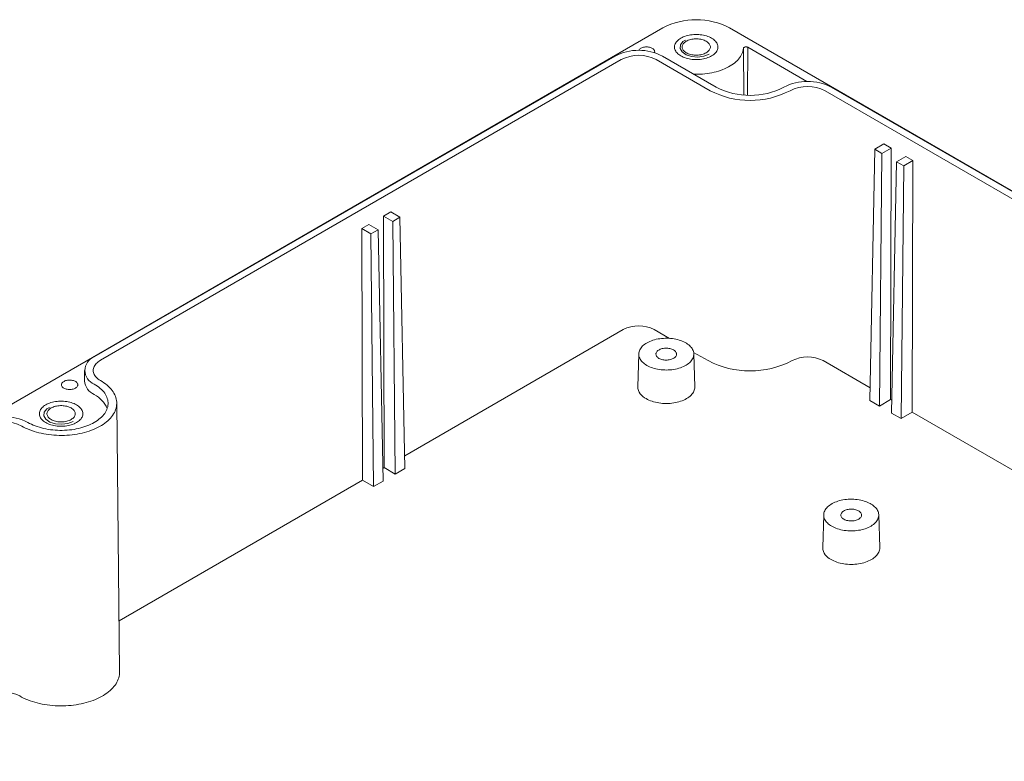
# Model space of a CAD drawing. Header units: inches. Extents: x 0.3 to 33.9, y 0.2 to 21.7.
# Tile 11 of 15: x 28.9 to 31.2, y 4.6 to 6.3. Entities that reach past the tile are written whole.
import ezdxf

# ---------------------------------------------------------------- set-up
doc = ezdxf.new("R2010")
doc.units = ezdxf.units.IN
doc.header["$MEASUREMENT"] = 0
doc.linetypes.add('SLD-Dashed', pattern=[0.075, 0.05, -0.025])
doc.linetypes.add('SLD-Solid', pattern=[0])

msp = doc.modelspace()

# ---------------------------------------------------------------- linework, layer by layer
at = {"color": 7, "linetype": 'SLD-Solid', "lineweight": 15}
for p, q in [((30.3865, 6.30997), (27.46579, 4.62388)), ((32.40445, 5.23333), (30.53945, 6.30997)), ((30.57251, 6.15552), (30.57136, 6.26294)), ((30.58061, 6.15509), (30.58143, 6.2652)), ((30.71757, 6.1866), (30.58143, 6.2652)), ((30.2763, 6.24503), (29.07899, 5.55384)), ((30.29044, 6.23686), (29.09313, 5.54567)), ((30.49479, 6.16543), (30.37105, 6.23686)), ((30.50894, 6.17359), (30.38519, 6.24503)), ((32.1123, 5.38433), (30.75925, 6.16543)), ((32.12644, 5.39249), (30.77339, 6.17359)), ((30.86193, 5.45337), (30.87339, 6.03098)), ((30.87339, 6.03098), (30.8946, 6.04323)), ((30.89, 6.02139), (30.87339, 6.03098)), ((30.91122, 6.03363), (30.89, 6.02139)), ((30.8946, 6.04323), (30.91122, 6.03363)), ((30.91122, 6.03363), (30.90965, 5.45532)), ((30.8841, 5.44057), (30.89, 6.02139)), ((30.91195, 5.42449), (30.92341, 6.0021)), ((30.92341, 6.0021), (30.94462, 6.01435)), ((30.94003, 5.99251), (30.92341, 6.0021)), ((30.96124, 6.00476), (30.94003, 5.99251)), ((30.94462, 6.01435), (30.96124, 6.00476)), ((30.96124, 6.00476), (30.95968, 5.42645)), ((30.93413, 5.41169), (30.94003, 5.99251)), ((29.74391, 5.87729), (29.76053, 5.88688)), ((29.76053, 5.88688), (29.78174, 5.87464)), ((29.74547, 5.29898), (29.74391, 5.87729)), ((29.76512, 5.86505), (29.74391, 5.87729)), ((29.78174, 5.87464), (29.76512, 5.86505)), ((29.77103, 5.28423), (29.76512, 5.86505)), ((29.7932, 5.29703), (29.78174, 5.87464)), ((29.69389, 5.84841), (29.7105, 5.85801)), ((29.69545, 5.2701), (29.69389, 5.84841)), ((29.7151, 5.83617), (29.69389, 5.84841)), ((29.7105, 5.85801), (29.73172, 5.84576)), ((29.73172, 5.84576), (29.7151, 5.83617)), ((29.74317, 5.26815), (29.73172, 5.84576)), ((29.721, 5.25535), (29.7151, 5.83617)), ((29.79262, 5.3262), (30.29511, 5.61628)), ((30.36638, 5.61628), (30.40126, 5.59615)), ((30.33088, 5.56054), (30.32846, 5.48502)), ((30.45697, 5.56399), (30.49012, 5.54485)), ((30.45978, 5.48502), (30.45736, 5.56054)), ((30.75458, 5.54485), (30.86251, 5.48254)), ((29.05644, 5.5224), (29.05644, 5.49829)), ((29.13722, 4.82948), (29.13062, 5.44734)), ((30.86193, 5.45337), (30.8841, 5.44057)), ((30.8841, 5.44057), (30.90965, 5.45532)), ((30.90965, 5.45532), (30.91253, 5.45366)), ((30.91195, 5.42449), (30.93413, 5.41169)), ((30.93413, 5.41169), (30.95968, 5.42645)), ((30.95968, 5.42645), (31.37003, 5.18955)), ((29.74259, 5.29732), (29.74547, 5.29898)), ((29.74547, 5.29898), (29.77103, 5.28423)), ((29.77103, 5.28423), (29.7932, 5.29703)), ((29.13597, 4.94712), (29.69545, 5.2701)), ((29.69545, 5.2701), (29.721, 5.25535)), ((29.721, 5.25535), (29.74317, 5.26815)), ((30.75612, 5.19066), (30.75369, 5.11514)), ((30.88502, 5.11514), (30.8826, 5.19066))]:
    msp.add_line(p, q, dxfattribs=at)
at = {"color": 7, "linetype": 'SLD-Solid', "lineweight": 15, "flags": 128}
for points in [[(30.42762, 6.24541), (30.43036, 6.24394), (30.43328, 6.24259), (30.43637, 6.24138), (30.43961, 6.2403), (30.44298, 6.23936), (30.44646, 6.23857), (30.45003, 6.23794), (30.45368, 6.23746), (30.45738, 6.23714), (30.4611, 6.23697), (30.46484, 6.23697), (30.46857, 6.23714), (30.47227, 6.23746), (30.47592, 6.23794), (30.47949, 6.23857), (30.48297, 6.23936), (30.48634, 6.2403), (30.48958, 6.24138), (30.49267, 6.24259), (30.49559, 6.24394), (30.49833, 6.24541), (30.50087, 6.24699), (30.5032, 6.24868), (30.50531, 6.25046), (30.50718, 6.25233), (30.5088, 6.25428), (30.51017, 6.25629), (30.51127, 6.25835), (30.5121, 6.26045), (30.51266, 6.26259), (30.51294, 6.26474), (30.51294, 6.2669), (30.51266, 6.26905), (30.5121, 6.27119), (30.51127, 6.27329), (30.51017, 6.27535), (30.5088, 6.27736), (30.50718, 6.27931), (30.50531, 6.28118), (30.5032, 6.28296), (30.50087, 6.28465), (30.49833, 6.28623), (30.49559, 6.2877), (30.49267, 6.28904), (30.48958, 6.29026), (30.48634, 6.29134), (30.48297, 6.29228), (30.47949, 6.29306), (30.47592, 6.2937), (30.47227, 6.29418), (30.46857, 6.2945), (30.46484, 6.29466), (30.4611, 6.29466), (30.45738, 6.2945), (30.45368, 6.29418), (30.45003, 6.2937), (30.44646, 6.29306), (30.44298, 6.29228), (30.43961, 6.29134), (30.43637, 6.29026), (30.43328, 6.28904), (30.43036, 6.2877), (30.42762, 6.28623), (30.42508, 6.28465), (30.42274, 6.28296), (30.42064, 6.28118), (30.41877, 6.27931), (30.41715, 6.27736), (30.41578, 6.27535), (30.41468, 6.27329), (30.41385, 6.27119), (30.41329, 6.26905), (30.41301, 6.2669), (30.41301, 6.26474), (30.41329, 6.26259), (30.41385, 6.26045), (30.41468, 6.25835), (30.41578, 6.25629), (30.41715, 6.25428), (30.41877, 6.25233), (30.42064, 6.25046), (30.42274, 6.24868), (30.42508, 6.24699), (30.42762, 6.24541)], [(30.42762, 6.24541), (30.43036, 6.24394), (30.43328, 6.24259), (30.43637, 6.24138), (30.43961, 6.2403), (30.44298, 6.23936), (30.44646, 6.23857), (30.45003, 6.23794), (30.45368, 6.23746), (30.45738, 6.23714), (30.4611, 6.23697), (30.46484, 6.23697), (30.46857, 6.23714), (30.47227, 6.23746), (30.47592, 6.23794), (30.47949, 6.23857), (30.48297, 6.23936), (30.48634, 6.2403), (30.48958, 6.24138), (30.49267, 6.24259), (30.49559, 6.24394), (30.49833, 6.24541), (30.50087, 6.24699), (30.5032, 6.24868), (30.50531, 6.25046), (30.50718, 6.25233), (30.5088, 6.25428), (30.51017, 6.25629), (30.51127, 6.25835), (30.5121, 6.26045), (30.51266, 6.26259), (30.51294, 6.26474), (30.51294, 6.2669), (30.51266, 6.26905), (30.5121, 6.27119), (30.51127, 6.27329), (30.51017, 6.27535), (30.5088, 6.27736), (30.50718, 6.27931), (30.50531, 6.28118), (30.5032, 6.28296), (30.50087, 6.28465), (30.49833, 6.28623), (30.49559, 6.2877), (30.49267, 6.28904), (30.48958, 6.29026), (30.48634, 6.29134), (30.48297, 6.29228), (30.47949, 6.29306), (30.47592, 6.2937), (30.47227, 6.29418), (30.46857, 6.2945), (30.46484, 6.29466), (30.4611, 6.29466), (30.45738, 6.2945), (30.45368, 6.29418), (30.45003, 6.2937), (30.44646, 6.29306), (30.44298, 6.29228), (30.43961, 6.29134), (30.43637, 6.29026), (30.43328, 6.28904), (30.43036, 6.2877), (30.42762, 6.28623), (30.42508, 6.28465), (30.42274, 6.28296), (30.42064, 6.28118), (30.41877, 6.27931), (30.41715, 6.27736), (30.41578, 6.27535), (30.41468, 6.27329), (30.41385, 6.27119), (30.41329, 6.26905), (30.41301, 6.2669), (30.41301, 6.26474), (30.41329, 6.26259), (30.41385, 6.26045), (30.41468, 6.25835), (30.41578, 6.25629), (30.41715, 6.25428), (30.41877, 6.25233), (30.42064, 6.25046), (30.42274, 6.24868), (30.42508, 6.24699), (30.42762, 6.24541)], [(30.44001, 6.25256), (30.44222, 6.25139), (30.44462, 6.25035), (30.44717, 6.24944), (30.44985, 6.24867), (30.45265, 6.24804), (30.45554, 6.24757), (30.45849, 6.24725), (30.46147, 6.24709), (30.46447, 6.24709), (30.46746, 6.24725), (30.47041, 6.24757), (30.4733, 6.24804), (30.47609, 6.24867), (30.47878, 6.24944), (30.48133, 6.25035), (30.48372, 6.25139), (30.48594, 6.25256), (30.48796, 6.25384), (30.48977, 6.25522), (30.49135, 6.2567), (30.49269, 6.25825), (30.49377, 6.25986), (30.49459, 6.26153), (30.49514, 6.26323), (30.49542, 6.26495), (30.49542, 6.26669), (30.49514, 6.26841), (30.49459, 6.27011), (30.49377, 6.27178), (30.49269, 6.27339), (30.49135, 6.27494), (30.48977, 6.27642), (30.48796, 6.2778), (30.48594, 6.27908), (30.48372, 6.28024), (30.48133, 6.28129), (30.47878, 6.2822), (30.47609, 6.28297), (30.4733, 6.2836), (30.47041, 6.28407), (30.46746, 6.28439), (30.46447, 6.28455), (30.46147, 6.28455), (30.45849, 6.28439), (30.45554, 6.28407), (30.45265, 6.2836), (30.44985, 6.28297), (30.44717, 6.2822), (30.44462, 6.28129), (30.44222, 6.28024), (30.44001, 6.27908), (30.43799, 6.2778), (30.43618, 6.27642), (30.4346, 6.27494), (30.43326, 6.27339), (30.43218, 6.27178), (30.43136, 6.27011), (30.43081, 6.26841), (30.43053, 6.26669), (30.43053, 6.26495), (30.43081, 6.26323), (30.43136, 6.26153), (30.43218, 6.25986), (30.43326, 6.25825), (30.4346, 6.2567), (30.43618, 6.25522), (30.43799, 6.25384), (30.44001, 6.25256)], [(30.33064, 6.25805), (30.33094, 6.25861), (30.33181, 6.25985), (30.33293, 6.26101), (30.3343, 6.26209), (30.33588, 6.26306), (30.33765, 6.26391), (30.3396, 6.26463), (30.34168, 6.26521), (30.34387, 6.26563), (30.34613, 6.26589), (30.34843, 6.266), (30.35074, 6.26594), (30.35302, 6.26571), (30.35523, 6.26533), (30.35734, 6.26479), (30.35932, 6.2641), (30.36114, 6.26329), (30.36277, 6.26234), (30.36419, 6.26129), (30.36538, 6.26015), (30.36631, 6.25893), (30.36697, 6.25765), (30.36736, 6.25634), (30.36747, 6.25501), (30.36729, 6.25368), (30.36702, 6.25281)], [(30.57136, 6.26294), (30.57096, 6.25971), (30.57027, 6.2565), (30.56929, 6.25332), (30.56803, 6.25016), (30.56649, 6.24705), (30.56467, 6.24399), (30.56258, 6.24099), (30.56023, 6.23805), (30.55762, 6.23519), (30.55475, 6.23241), (30.55164, 6.22972), (30.54829, 6.22712), (30.54472, 6.22463), (30.54092, 6.22225), (30.53692, 6.21998), (30.53272, 6.21784), (30.52834, 6.21582), (30.52378, 6.21394), (30.51905, 6.2122), (30.51418, 6.2106), (30.50917, 6.20915), (30.50404, 6.20784), (30.4988, 6.2067), (30.49346, 6.20571), (30.48805, 6.20488), (30.48256, 6.20421), (30.47702, 6.20371), (30.47145, 6.20337), (30.46585, 6.20321), (30.46025, 6.2032), (30.45754, 6.20326)], [(30.58143, 6.2652), (30.58037, 6.26568), (30.57914, 6.26602), (30.5778, 6.26618), (30.57644, 6.26616), (30.57512, 6.26596), (30.57392, 6.2656), (30.57289, 6.26508), (30.5721, 6.26444), (30.57158, 6.26372), (30.57136, 6.26294)], [(30.3494, 5.53405), (30.35245, 5.5324), (30.35568, 5.53087), (30.35909, 5.52946), (30.36265, 5.52819), (30.36634, 5.52706), (30.37016, 5.52607), (30.37408, 5.52523), (30.37809, 5.52455), (30.38217, 5.52401), (30.3863, 5.52363), (30.39046, 5.52341), (30.39464, 5.52335), (30.39882, 5.52345), (30.40298, 5.52371), (30.4071, 5.52413), (30.41116, 5.5247), (30.41515, 5.52543), (30.41905, 5.52631), (30.42283, 5.52733), (30.4265, 5.5285), (30.43002, 5.5298), (30.43338, 5.53124), (30.43657, 5.5328), (30.43958, 5.53448), (30.44238, 5.53627), (30.44498, 5.53816), (30.44735, 5.54015), (30.4495, 5.54222), (30.45139, 5.54437), (30.45304, 5.54659), (30.45443, 5.54887), (30.45556, 5.5512), (30.45642, 5.55356), (30.457, 5.55595), (30.45732, 5.55836), (30.45735, 5.56077), (30.45711, 5.56318), (30.45659, 5.56558), (30.4558, 5.56795), (30.45474, 5.57028), (30.45341, 5.57257), (30.45183, 5.57481), (30.44999, 5.57698), (30.44791, 5.57907), (30.4456, 5.58108), (30.44305, 5.583), (30.4403, 5.58482), (30.43734, 5.58652), (30.43419, 5.58812), (30.43087, 5.58958), (30.42739, 5.59092), (30.42376, 5.59212), (30.42, 5.59318), (30.41613, 5.5941), (30.41217, 5.59486), (30.40812, 5.59547), (30.40401, 5.59593), (30.39986, 5.59623), (30.39569, 5.59637), (30.39151, 5.59635), (30.38733, 5.59617), (30.38319, 5.59583), (30.3791, 5.59534), (30.37507, 5.59468), (30.37113, 5.59388), (30.36728, 5.59293), (30.36356, 5.59183), (30.35996, 5.5906), (30.35652, 5.58923), (30.35324, 5.58773), (30.35014, 5.58611), (30.34723, 5.58437), (30.34453, 5.58253), (30.34204, 5.58059), (30.33978, 5.57856), (30.33776, 5.57644), (30.33599, 5.57426), (30.33447, 5.57201), (30.33321, 5.5697), (30.33222, 5.56736), (30.33149, 5.56498), (30.33104, 5.56258), (30.33087, 5.56017), (30.33098, 5.55775), (30.33136, 5.55535), (30.33201, 5.55296), (30.33294, 5.55061), (30.33413, 5.5483), (30.33558, 5.54603), (30.3373, 5.54383), (30.33926, 5.5417), (30.34146, 5.53964), (30.34389, 5.53768), (30.34654, 5.53581), (30.3494, 5.53405)], [(30.37733, 5.55017), (30.37924, 5.54918), (30.38133, 5.54831), (30.38357, 5.54758), (30.38593, 5.547), (30.38839, 5.54656), (30.39091, 5.54628), (30.39348, 5.54616), (30.39605, 5.5462), (30.3986, 5.5464), (30.40109, 5.54676), (30.4035, 5.54727), (30.40581, 5.54793), (30.40798, 5.54873), (30.40998, 5.54966), (30.4118, 5.55071), (30.41341, 5.55187), (30.41479, 5.55312), (30.41594, 5.55445), (30.41682, 5.55584), (30.41744, 5.55728), (30.41779, 5.55875), (30.41786, 5.56024), (30.41765, 5.56172), (30.41717, 5.56318), (30.41641, 5.56459), (30.4154, 5.56596), (30.41413, 5.56725), (30.41263, 5.56846), (30.41091, 5.56956), (30.409, 5.57055), (30.40691, 5.57142), (30.40467, 5.57215), (30.40231, 5.57274), (30.39985, 5.57317), (30.39733, 5.57345), (30.39476, 5.57357), (30.39219, 5.57353), (30.38964, 5.57333), (30.38715, 5.57297), (30.38473, 5.57246), (30.38243, 5.5718), (30.38026, 5.571), (30.37826, 5.57007), (30.37644, 5.56902), (30.37483, 5.56786), (30.37345, 5.56661), (30.3723, 5.56528), (30.37142, 5.56389), (30.3708, 5.56245), (30.37045, 5.56098), (30.37038, 5.55949), (30.37059, 5.55802), (30.37107, 5.55656), (30.37183, 5.55514), (30.37284, 5.55377), (30.37411, 5.55248), (30.37561, 5.55128), (30.37733, 5.55017)], [(29.09313, 5.54567), (29.09036, 5.54395), (29.08781, 5.54212), (29.08549, 5.54019), (29.08341, 5.53817), (29.08159, 5.53607), (29.08003, 5.5339), (29.07875, 5.53167), (29.07774, 5.5294), (29.07702, 5.52709), (29.07658, 5.52475), (29.07644, 5.5224), (29.07658, 5.52006), (29.07702, 5.51772), (29.07774, 5.51541), (29.07875, 5.51313), (29.08003, 5.5109), (29.08159, 5.50873), (29.08341, 5.50663), (29.08549, 5.50461), (29.08781, 5.50268), (29.09036, 5.50086), (29.09313, 5.49914)], [(29.09313, 5.49914), (29.09727, 5.49663), (29.10121, 5.49401), (29.10493, 5.49129), (29.10842, 5.48848), (29.11168, 5.48557), (29.1147, 5.48258), (29.11748, 5.4795), (29.12, 5.47636), (29.12226, 5.47315), (29.12426, 5.46989), (29.126, 5.46657), (29.12746, 5.46321), (29.12865, 5.45981), (29.12956, 5.45639), (29.13019, 5.45294), (29.13054, 5.44948), (29.13061, 5.44602), (29.1304, 5.44256), (29.12991, 5.4391), (29.12914, 5.43567), (29.12809, 5.43226), (29.12676, 5.42888), (29.12516, 5.42554), (29.1233, 5.42225), (29.12116, 5.41901), (29.11877, 5.41583), (29.11612, 5.41272), (29.11322, 5.40969), (29.11008, 5.40674), (29.1067, 5.40387), (29.1031, 5.40111), (29.09927, 5.39844), (29.09523, 5.39588), (29.09099, 5.39343), (29.08655, 5.39109), (29.08192, 5.38888), (29.07713, 5.3868), (29.07217, 5.38485), (29.06705, 5.38304), (29.0618, 5.38136), (29.05641, 5.37984), (29.05091, 5.37845), (29.0453, 5.37722), (29.0396, 5.37614), (29.03381, 5.37522), (29.02796, 5.37446), (29.02205, 5.37385), (29.0161, 5.3734), (29.01012, 5.37312), (29.00412, 5.373), (28.99812, 5.37304), (28.99213, 5.37324), (28.98616, 5.37361), (28.98023, 5.37413), (28.97435, 5.37482), (28.96853, 5.37566), (28.96278, 5.37666), (28.95712, 5.37782), (28.95157, 5.37913), (28.94612, 5.38058), (28.9408, 5.38218), (28.93561, 5.38393), (28.93058, 5.38581), (28.9257, 5.38783), (28.92099, 5.38997), (28.91645, 5.39224), (28.91211, 5.39464)], [(29.07899, 5.49097), (29.08276, 5.48868), (29.08632, 5.48629), (29.08967, 5.48379), (29.0928, 5.4812), (29.09569, 5.47851), (29.09835, 5.47575), (29.10076, 5.47292), (29.10292, 5.47001), (29.10482, 5.46705), (29.10645, 5.46404), (29.10783, 5.46098), (29.10893, 5.45789), (29.10976, 5.45476), (29.11031, 5.45162), (29.11059, 5.44847), (29.11059, 5.44531), (29.11031, 5.44215), (29.10976, 5.43901), (29.10893, 5.43589), (29.10783, 5.43279), (29.10645, 5.42973), (29.10482, 5.42672), (29.10292, 5.42376), (29.10076, 5.42086), (29.09835, 5.41802), (29.09569, 5.41526), (29.0928, 5.41258), (29.08967, 5.40998), (29.08632, 5.40749), (29.08276, 5.40509), (29.07899, 5.4028), (29.07502, 5.40062), (29.07087, 5.39857), (29.06654, 5.39663), (29.06205, 5.39483), (29.05741, 5.39316), (29.05263, 5.39162), (29.04771, 5.39023), (29.04268, 5.38899), (29.03755, 5.38789), (29.03233, 5.38694), (29.02704, 5.38615), (29.02168, 5.38552), (29.01627, 5.38504), (29.01082, 5.38472), (29.00536, 5.38456), (28.99989, 5.38456), (28.99442, 5.38472), (28.98898, 5.38504), (28.98357, 5.38552), (28.97821, 5.38615), (28.97291, 5.38694), (28.96769, 5.38789), (28.96256, 5.38899), (28.95753, 5.39023), (28.95262, 5.39162), (28.94783, 5.39316), (28.94319, 5.39483), (28.9387, 5.39663), (28.93437, 5.39857), (28.93022, 5.40062), (28.92625, 5.4028)], [(29.00899, 5.48176), (29.00746, 5.48276), (29.00615, 5.48386), (29.00509, 5.48504), (29.00429, 5.48629), (29.00376, 5.48759), (29.00351, 5.48892), (29.00355, 5.49025), (29.00387, 5.49157), (29.00447, 5.49285), (29.00533, 5.49409), (29.00646, 5.49525), (29.00782, 5.49633), (29.0094, 5.4973), (29.01118, 5.49815), (29.01312, 5.49887), (29.0152, 5.49945), (29.01739, 5.49987), (29.01965, 5.50014), (29.02196, 5.50024), (29.02426, 5.50018), (29.02654, 5.49995), (29.02875, 5.49957), (29.03086, 5.49903), (29.03284, 5.49834), (29.03466, 5.49753), (29.03629, 5.49658), (29.03771, 5.49553), (29.0389, 5.49439), (29.03983, 5.49317), (29.0405, 5.49189), (29.04089, 5.49058), (29.04099, 5.48925), (29.04081, 5.48792), (29.04036, 5.48661), (29.03962, 5.48535), (29.03862, 5.48415), (29.03738, 5.48303), (29.0359, 5.482), (29.03422, 5.48109), (29.03236, 5.4803), (29.03034, 5.47965), (29.0282, 5.47915), (29.02597, 5.47881), (29.02369, 5.47862), (29.02138, 5.4786), (29.01908, 5.47875), (29.01684, 5.47905), (29.01467, 5.47951), (29.01262, 5.48013), (29.01072, 5.48088), (29.00899, 5.48176)], [(30.34768, 5.45751), (30.35082, 5.45582), (30.35414, 5.45424), (30.35763, 5.4528), (30.36128, 5.45149), (30.36507, 5.45032), (30.36899, 5.44929), (30.37301, 5.44842), (30.37712, 5.4477), (30.38131, 5.44714), (30.38555, 5.44673), (30.38982, 5.44649), (30.39412, 5.44641), (30.39841, 5.44649), (30.40269, 5.44673), (30.40693, 5.44714), (30.41112, 5.4477), (30.41523, 5.44842), (30.41925, 5.44929), (30.42317, 5.45032), (30.42696, 5.45149), (30.43061, 5.4528), (30.4341, 5.45424), (30.43742, 5.45582), (30.44056, 5.45751), (30.4435, 5.45932), (30.44622, 5.46124), (30.44872, 5.46326), (30.45099, 5.46536), (30.45302, 5.46755), (30.45479, 5.46981), (30.45631, 5.47213), (30.45755, 5.47451), (30.45853, 5.47692), (30.45923, 5.47937), (30.45965, 5.48184), (30.45979, 5.48432), (30.45978, 5.48502)], [(28.96727, 5.40237), (28.97001, 5.4009), (28.97293, 5.39955), (28.97602, 5.39834), (28.97926, 5.39726), (28.98263, 5.39632), (28.98611, 5.39553), (28.98968, 5.39489), (28.99333, 5.39441), (28.99702, 5.39409), (29.00075, 5.39393), (29.00449, 5.39393), (29.00822, 5.39409), (29.01192, 5.39441), (29.01556, 5.39489), (29.01914, 5.39553), (29.02262, 5.39632), (29.02599, 5.39726), (29.02922, 5.39834), (29.03231, 5.39955), (29.03524, 5.4009), (29.03798, 5.40237), (29.04052, 5.40395), (29.04285, 5.40564), (29.04496, 5.40742), (29.04683, 5.40929), (29.04845, 5.41123), (29.04982, 5.41324), (29.05092, 5.41531), (29.05175, 5.41741), (29.05231, 5.41954), (29.05259, 5.4217), (29.05259, 5.42386), (29.05231, 5.42601), (29.05175, 5.42814), (29.05092, 5.43025), (29.04982, 5.43231), (29.04845, 5.43432), (29.04683, 5.43626), (29.04496, 5.43813), (29.04285, 5.43992), (29.04052, 5.4416), (29.03798, 5.44319), (29.03524, 5.44465), (29.03231, 5.446), (29.02922, 5.44722), (29.02599, 5.4483), (29.02262, 5.44923), (29.01914, 5.45002), (29.01556, 5.45066), (29.01192, 5.45114), (29.00822, 5.45146), (29.00449, 5.45162), (29.00075, 5.45162), (28.99702, 5.45146), (28.99333, 5.45114), (28.98968, 5.45066), (28.98611, 5.45002), (28.98263, 5.44923), (28.97926, 5.4483), (28.97602, 5.44722), (28.97293, 5.446), (28.97001, 5.44465), (28.96727, 5.44319), (28.96472, 5.4416), (28.96239, 5.43992), (28.96029, 5.43813), (28.95842, 5.43626), (28.95679, 5.43432), (28.95543, 5.43231), (28.95433, 5.43025), (28.95349, 5.42814), (28.95294, 5.42601), (28.95266, 5.42386), (28.95266, 5.4217), (28.95294, 5.41954), (28.95349, 5.41741), (28.95433, 5.41531), (28.95543, 5.41324), (28.95679, 5.41123), (28.95842, 5.40929), (28.96029, 5.40742), (28.96239, 5.40564), (28.96472, 5.40395), (28.96727, 5.40237)], [(28.96727, 5.40237), (28.97001, 5.4009), (28.97293, 5.39955), (28.97602, 5.39834), (28.97926, 5.39726), (28.98263, 5.39632), (28.98611, 5.39553), (28.98968, 5.39489), (28.99333, 5.39441), (28.99702, 5.39409), (29.00075, 5.39393), (29.00449, 5.39393), (29.00822, 5.39409), (29.01192, 5.39441), (29.01556, 5.39489), (29.01914, 5.39553), (29.02262, 5.39632), (29.02599, 5.39726), (29.02922, 5.39834), (29.03231, 5.39955), (29.03524, 5.4009), (29.03798, 5.40237), (29.04052, 5.40395), (29.04285, 5.40564), (29.04496, 5.40742), (29.04683, 5.40929), (29.04845, 5.41123), (29.04982, 5.41324), (29.05092, 5.41531), (29.05175, 5.41741), (29.05231, 5.41954), (29.05259, 5.4217), (29.05259, 5.42386), (29.05231, 5.42601), (29.05175, 5.42814), (29.05092, 5.43025), (29.04982, 5.43231), (29.04845, 5.43432), (29.04683, 5.43626), (29.04496, 5.43813), (29.04285, 5.43992), (29.04052, 5.4416), (29.03798, 5.44319), (29.03524, 5.44465), (29.03231, 5.446), (29.02922, 5.44722), (29.02599, 5.4483), (29.02262, 5.44923), (29.01914, 5.45002), (29.01556, 5.45066), (29.01192, 5.45114), (29.00822, 5.45146), (29.00449, 5.45162), (29.00075, 5.45162), (28.99702, 5.45146), (28.99333, 5.45114), (28.98968, 5.45066), (28.98611, 5.45002), (28.98263, 5.44923), (28.97926, 5.4483), (28.97602, 5.44722), (28.97293, 5.446), (28.97001, 5.44465), (28.96727, 5.44319), (28.96472, 5.4416), (28.96239, 5.43992), (28.96029, 5.43813), (28.95842, 5.43626), (28.95679, 5.43432), (28.95543, 5.43231), (28.95433, 5.43025), (28.95349, 5.42814), (28.95294, 5.42601), (28.95266, 5.42386), (28.95266, 5.4217), (28.95294, 5.41954), (28.95349, 5.41741), (28.95433, 5.41531), (28.95543, 5.41324), (28.95679, 5.41123), (28.95842, 5.40929), (28.96029, 5.40742), (28.96239, 5.40564), (28.96472, 5.40395), (28.96727, 5.40237)], [(28.97965, 5.40952), (28.98187, 5.40835), (28.98427, 5.40731), (28.98682, 5.40639), (28.9895, 5.40562), (28.9923, 5.405), (28.99519, 5.40452), (28.99813, 5.40421), (29.00112, 5.40405), (29.00412, 5.40405), (29.00711, 5.40421), (29.01006, 5.40452), (29.01294, 5.405), (29.01574, 5.40562), (29.01843, 5.40639), (29.02098, 5.40731), (29.02337, 5.40835), (29.02559, 5.40952), (29.02761, 5.4108), (29.02942, 5.41218), (29.031, 5.41365), (29.03233, 5.4152), (29.03342, 5.41682), (29.03424, 5.41848), (29.03479, 5.42019), (29.03507, 5.42191), (29.03507, 5.42364), (29.03479, 5.42537), (29.03424, 5.42707), (29.03342, 5.42873), (29.03233, 5.43035), (29.031, 5.4319), (29.02942, 5.43337), (29.02761, 5.43475), (29.02559, 5.43603), (29.02337, 5.4372), (29.02098, 5.43824), (29.01843, 5.43916), (29.01574, 5.43993), (29.01294, 5.44055), (29.01006, 5.44103), (29.00711, 5.44135), (29.00412, 5.44151), (29.00112, 5.44151), (28.99813, 5.44135), (28.99519, 5.44103), (28.9923, 5.44055), (28.9895, 5.43993), (28.98682, 5.43916), (28.98427, 5.43824), (28.98187, 5.4372), (28.97965, 5.43603), (28.97763, 5.43475), (28.97583, 5.43337), (28.97425, 5.4319), (28.97291, 5.43035), (28.97183, 5.42873), (28.971, 5.42707), (28.97045, 5.42537), (28.97018, 5.42364), (28.97018, 5.42191), (28.97045, 5.42019), (28.971, 5.41848), (28.97183, 5.41682), (28.97291, 5.4152), (28.97425, 5.41365), (28.97583, 5.41218), (28.97763, 5.4108), (28.97965, 5.40952)], [(30.77463, 5.16416), (30.77769, 5.16251), (30.78092, 5.16098), (30.78433, 5.15958), (30.78788, 5.15831), (30.79158, 5.15718), (30.79539, 5.15619), (30.79931, 5.15535), (30.80332, 5.15466), (30.8074, 5.15413), (30.81153, 5.15375), (30.8157, 5.15353), (30.81988, 5.15347), (30.82406, 5.15357), (30.82822, 5.15383), (30.83234, 5.15425), (30.8364, 5.15482), (30.84039, 5.15555), (30.84428, 5.15642), (30.84807, 5.15745), (30.85173, 5.15862), (30.85525, 5.15992), (30.85862, 5.16135), (30.86181, 5.16291), (30.86481, 5.16459), (30.86762, 5.16638), (30.87022, 5.16828), (30.87259, 5.17026), (30.87473, 5.17234), (30.87663, 5.17449), (30.87828, 5.17671), (30.87967, 5.17899), (30.8808, 5.18131), (30.88166, 5.18367), (30.88224, 5.18607), (30.88255, 5.18847), (30.88259, 5.19089), (30.88234, 5.1933), (30.88183, 5.19569), (30.88104, 5.19807), (30.87998, 5.2004), (30.87865, 5.20269), (30.87707, 5.20493), (30.87523, 5.20709), (30.87315, 5.20919), (30.87083, 5.2112), (30.86829, 5.21312), (30.86553, 5.21493), (30.86258, 5.21664), (30.85943, 5.21823), (30.85611, 5.2197), (30.85263, 5.22104), (30.849, 5.22224), (30.84524, 5.2233), (30.84137, 5.22421), (30.8374, 5.22498), (30.83336, 5.22559), (30.82925, 5.22605), (30.8251, 5.22634), (30.82092, 5.22648), (30.81674, 5.22646), (30.81257, 5.22629), (30.80843, 5.22595), (30.80434, 5.22545), (30.80031, 5.2248), (30.79636, 5.224), (30.79252, 5.22305), (30.78879, 5.22195), (30.7852, 5.22071), (30.78176, 5.21934), (30.77848, 5.21785), (30.77538, 5.21622), (30.77247, 5.21449), (30.76977, 5.21265), (30.76728, 5.21071), (30.76502, 5.20867), (30.763, 5.20656), (30.76123, 5.20437), (30.7597, 5.20212), (30.75845, 5.19982), (30.75745, 5.19748), (30.75673, 5.1951), (30.75628, 5.1927), (30.75611, 5.19028), (30.75621, 5.18787), (30.75659, 5.18547), (30.75725, 5.18308), (30.75817, 5.18073), (30.75937, 5.17841), (30.76082, 5.17615), (30.76253, 5.17395), (30.76449, 5.17181), (30.76669, 5.16976), (30.76912, 5.16779), (30.77177, 5.16593), (30.77463, 5.16416)], [(30.80256, 5.18029), (30.80448, 5.1793), (30.80657, 5.17843), (30.8088, 5.1777), (30.81117, 5.17711), (30.81362, 5.17668), (30.81615, 5.1764), (30.81871, 5.17628), (30.82128, 5.17632), (30.82383, 5.17652), (30.82633, 5.17688), (30.82874, 5.17739), (30.83104, 5.17805), (30.83321, 5.17885), (30.83522, 5.17978), (30.83703, 5.18083), (30.83865, 5.18198), (30.84003, 5.18323), (30.84117, 5.18456), (30.84206, 5.18596), (30.84268, 5.1874), (30.84303, 5.18887), (30.8431, 5.19035), (30.84289, 5.19183), (30.8424, 5.19329), (30.84165, 5.19471), (30.84063, 5.19607), (30.83937, 5.19737), (30.83787, 5.19857), (30.83615, 5.19968), (30.83424, 5.20067), (30.83215, 5.20153), (30.82991, 5.20227), (30.82755, 5.20285), (30.82509, 5.20329), (30.82256, 5.20357), (30.82, 5.20369), (30.81743, 5.20365), (30.81488, 5.20345), (30.81238, 5.20309), (30.80997, 5.20258), (30.80767, 5.20192), (30.8055, 5.20112), (30.8035, 5.20019), (30.80168, 5.19914), (30.80007, 5.19798), (30.79868, 5.19673), (30.79754, 5.1954), (30.79665, 5.19401), (30.79603, 5.19257), (30.79568, 5.1911), (30.79561, 5.18961), (30.79582, 5.18813), (30.79631, 5.18667), (30.79706, 5.18525), (30.79808, 5.18389), (30.79934, 5.1826), (30.80085, 5.18139), (30.80256, 5.18029)], [(30.77292, 5.08763), (30.77606, 5.08593), (30.77938, 5.08436), (30.78287, 5.08291), (30.78652, 5.0816), (30.79031, 5.08043), (30.79422, 5.07941), (30.79825, 5.07854), (30.80236, 5.07782), (30.80654, 5.07725), (30.81078, 5.07685), (30.81506, 5.07661), (30.81936, 5.07652), (30.82365, 5.07661), (30.82793, 5.07685), (30.83217, 5.07725), (30.83635, 5.07782), (30.84047, 5.07854), (30.84449, 5.07941), (30.8484, 5.08043), (30.85219, 5.0816), (30.85584, 5.08291), (30.85934, 5.08436), (30.86266, 5.08593), (30.86579, 5.08763), (30.86873, 5.08944), (30.87146, 5.09136), (30.87396, 5.09337), (30.87623, 5.09548), (30.87826, 5.09767), (30.88003, 5.09993), (30.88154, 5.10225), (30.88279, 5.10462), (30.88377, 5.10704), (30.88447, 5.10949), (30.88489, 5.11196), (30.88503, 5.11444), (30.88502, 5.11514)], [(28.90744, 4.77405), (28.91187, 4.77161), (28.91649, 4.76928), (28.92129, 4.76708), (28.92626, 4.76501), (28.93138, 4.76307), (28.93665, 4.76127), (28.94206, 4.7596), (28.94759, 4.75808), (28.95324, 4.75671), (28.95899, 4.75549), (28.96483, 4.75442), (28.97075, 4.7535), (28.97674, 4.75274), (28.98278, 4.75214), (28.98886, 4.7517), (28.99497, 4.75142), (29.00109, 4.7513), (29.00722, 4.75134), (29.01334, 4.75154), (29.01943, 4.7519), (29.02549, 4.75242), (29.03151, 4.7531), (29.03746, 4.75394), (29.04334, 4.75494), (29.04914, 4.75608), (29.05484, 4.75738), (29.06043, 4.75883), (29.0659, 4.76042), (29.07125, 4.76215), (29.07645, 4.76402), (29.08149, 4.76603), (29.08637, 4.76817), (29.09108, 4.77043), (29.09561, 4.77282), (29.09994, 4.77532), (29.10407, 4.77793), (29.108, 4.78065), (29.1117, 4.78347), (29.11518, 4.78638), (29.11842, 4.78938), (29.12142, 4.79247), (29.12418, 4.79563), (29.12668, 4.79885), (29.12893, 4.80215), (29.13092, 4.80549), (29.13264, 4.80889), (29.13409, 4.81232), (29.13527, 4.8158), (29.13617, 4.8193), (29.1368, 4.82281), (29.13715, 4.82635), (29.13722, 4.82948)]]:
    msp.add_lwpolyline(points, dxfattribs=at)
at = {"color": 7, "linetype": 'SLD-Dashed', "lineweight": 0, "flags": 128}
for points in [[(30.49257, 6.24939), (30.48064, 6.24467), (30.46656, 6.24276), (30.45223, 6.24391), (30.43959, 6.24798), (30.43035, 6.2544), (30.42575, 6.26232), (30.42642, 6.27067), (30.43226, 6.27831), (30.44249, 6.28421), (30.45573, 6.28759), (30.47018, 6.28797), (30.4839, 6.28532), (30.49503, 6.27998), (30.50207, 6.27269), (30.50407, 6.26441), (30.50076, 6.25628), (30.49258, 6.24939)], [(29.03009, 5.40512), (29.01817, 5.4004), (29.00409, 5.39849), (28.98976, 5.39965), (28.97712, 5.40371), (28.96787, 5.41014), (28.96328, 5.41806), (28.96394, 5.4264), (28.96979, 5.43404), (28.98002, 5.43995), (28.99325, 5.44332), (29.00771, 5.44371), (29.02143, 5.44105), (29.03256, 5.43572), (29.0396, 5.42842), (29.0416, 5.42015), (29.03828, 5.41202), (29.03011, 5.40512)]]:
    msp.add_lwpolyline(points, dxfattribs=at)
at = {"color": 7, "linetype": 'SLD-Solid', "lineweight": 15}
for centre, radius, start, end in [((30.46297, 6.16259), 0.16604, 62.57413, 117.42587), ((30.33075, 6.1403), 0.11804, 62.53037, 117.46963), ((30.33075, 6.15939), 0.08733, 62.51531, 117.48469), ((30.71895, 6.06886), 0.11804, 62.53037, 117.46963), ((30.58672, 6.34239), 0.19941, 242.54957, 297.45043), ((30.58672, 6.32348), 0.16887, 242.57413, 297.42587), ((30.71895, 6.08795), 0.08733, 62.51531, 117.48469), ((30.33075, 5.54765), 0.07733, 62.55897, 117.44103), ((29.09112, 5.5224), 0.03369, 111.10936, 248.89064), ((30.71895, 5.47622), 0.07733, 62.55897, 117.44103), ((30.58672, 5.73079), 0.20954, 242.54957, 297.45043), ((29.09518, 5.50228), 0.03895, 185.88072, 245.43942), ((30.3609, 5.48722), 0.03252, 183.87794, 246.01384), ((29.0508, 5.41113), 0.06246, 22.30296, 63.16881), ((28.87181, 5.29807), 0.11804, 62.53037, 117.46963), ((28.87181, 5.31716), 0.08733, 62.51531, 117.48469), ((30.78614, 5.11734), 0.03252, 183.87794, 246.01384), ((28.87181, 4.70543), 0.07733, 62.55897, 117.44103)]:
    msp.add_arc(centre, radius, start, end, dxfattribs=at)

doc.saveas('drawing.dxf')
